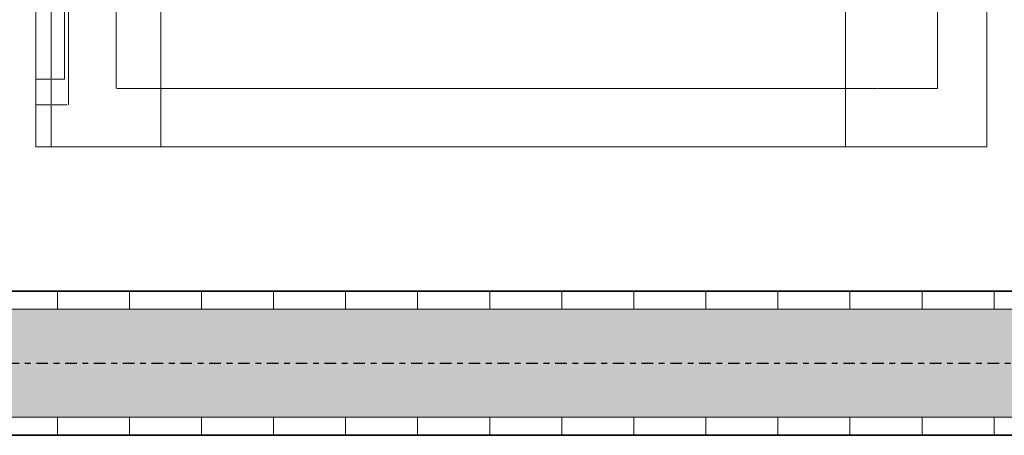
# Model space of a CAD drawing. Header units: millimetres. Extents: x -80560 to 110805, y -11020 to 52719.
# Tile 68 of 182: x 42474 to 43157, y 35150 to 35438. Entities that reach past the tile are written whole.
import ezdxf

# ---------------------------------------------------------------- set-up
doc = ezdxf.new("R2010")
doc.units = ezdxf.units.MM
doc.linetypes.add('CENTER2', pattern=[20, 8, -4, 4, -4])
for name, color, linetype, lineweight in [('A-WALL', 113, 'Continuous', 35), ('A-WALL-PATT', 111, 'Continuous', 35), ('I-FURN', 30, 'Continuous', 18), ('I-WALL', 2, 'Continuous', 18), ('S-GRID', 1, 'Continuous', 9)]:
    doc.layers.add(name, color=color, linetype=linetype, lineweight=lineweight)
pattern_1 = [(90, (42749.82, 35150), (-50, 2e-13), [])]

# ---------------------------------------------------------------- blocks, each defined once
blk = doc.blocks.new('82_kopieerapparaat_Sharp - std-31613085-DO_02 tweede verdieping')
at = {"layer": 'I-FURN'}
for p, q in [((-330, 300), (-330, -200)), ((-330, 300), (-315, 300)), ((-330, -200), (-330, 300)), ((-330, -200), (-330, 300)), ((-330, 300), (-330, -200)), ((-330, 300), (-330, -200)), ((-330, -200), (-330, 300)), ((318.74, 300), (-329.49, 300)), ((318.74, 300), (-329.49, 300)), ((318.74, 300), (-329.49, 300)), ((318.74, 300), (-329.49, 300)), ((-329.49, 300), (318.74, 300)), ((-315, 300), (-261.51, 300)), ((-261.51, 300), (-247.02, 300)), ((-247.02, 300), (-231.88, 300)), ((-231.88, 300), (243.12, 300)), ((-231.88, 165), (-231.88, 300)), ((243.12, 300), (260.21, 300)), ((243.12, -200), (243.12, 300)), ((260.21, 300), (273.8, 300)), ((273.8, 300), (304.25, 300)), ((304.25, 300), (319.25, 300)), ((319.25, -200), (319.25, 300)), ((319.25, -200), (319.25, 300)), ((330, 300), (319.25, 300)), ((330, 300), (319.25, 300)), ((330, 300), (319.25, 300)), ((319.25, 300), (330, 300)), ((330, -348.64), (330, 300)), ((330, 300), (330, -334.15)), ((330, -300), (330, 300)), ((330, 300), (330, 270.72)), ((307.33, 270.72), (307.33, -200)), ((307.33, 240.72), (307.33, 270.72)), ((308.13, 270.72), (311.54, 270.72)), ((311.75, 270.72), (314.67, 270.72)), ((314.85, 270.72), (317.1, 270.72)), ((317.24, 270.72), (318.65, 270.72)), ((319.22, 270.72), (330, 270.72)), ((330, -269.28), (330, 270.72)), ((330, 270.72), (330, 253.1)), ((330, 269.7), (330, 253.01)), ((-257.94, 259.42), (-295.83, 259.42)), ((-295.83, 259.42), (-295.83, -200)), ((-295.83, -200), (-295.83, 259.42)), ((-295.83, 259.42), (-257.94, 259.42)), ((-254.3, 259.42), (-257.63, 259.42)), ((-257.63, 259.42), (-254.3, 259.42)), ((-251.16, 259.42), (-254.01, 259.42)), ((-254.01, 259.42), (-251.16, 259.42)), ((-248.71, 259.42), (-250.9, 259.42)), ((-250.9, 259.42), (-248.71, 259.42)), ((-247.14, 259.42), (-248.52, 259.42)), ((-248.52, 259.42), (-247.14, 259.42)), ((261.84, 259.42), (-247.02, 259.42)), ((-247.02, 259.42), (261.84, 259.42)), ((264.17, 259.42), (261.98, 259.42)), ((261.98, 259.42), (264.17, 259.42)), ((267, 259.42), (264.36, 259.42)), ((264.36, 259.42), (267, 259.42)), ((270.17, 259.42), (267.23, 259.42)), ((267.23, 259.42), (270.17, 259.42)), ((273.53, 259.42), (270.43, 259.42)), ((270.43, 259.42), (273.53, 259.42)), ((274.17, -200), (274.17, 259.42)), ((274.17, 259.42), (274.17, -200)), ((310, 253.01), (310, 233.01)), ((310, -200), (310, 253.01)), ((311.41, 253.01), (310, 253.01)), ((314.56, 253.01), (311.75, 253.01)), ((317.01, 253.01), (314.85, 253.01)), ((318.6, 253.01), (317.24, 253.01)), ((330, 253.01), (319.2, 253.01)), ((330, 253.1), (330, 240.72)), ((330, 253.01), (330, -250.99)), ((330, 233.01), (330, 253.01)), ((330, 253.01), (330, 193.6)), ((307.33, -200), (307.33, 240.72)), ((330, 240.72), (330, -239.28)), ((310, 233.01), (310, -200)), ((330, -230.99), (330, 233.01))]:
    blk.add_line(p, q, dxfattribs=at)

msp = doc.modelspace()

# ---------------------------------------------------------------- hatches: boundary and pattern name
at = {"layer": 'A-WALL-PATT', "lineweight": 18}
h = msp.add_hatch(dxfattribs=at)
h.set_pattern_fill('FP_41', color=256, angle=90, style=0, pattern_type=2)
h.set_pattern_definition(pattern_1)
h.paths.add_polyline_path([(44254.82, 35237.5), (44254.82, 35250), (41244.82, 35250), (41244.82, 35237.5), (44231.94, 35237.5)], flags=0)
at = {"layer": 'A-WALL-PATT', "lineweight": 5}
msp.add_hatch(color=256, dxfattribs=at).paths.add_polyline_path([(44231.94, 35162.5), (44254.82, 35162.5), (44254.82, 35237.5), (41232.32, 35237.5), (41232.32, 35162.5), (43938.27, 35162.5)], flags=0)
at = {"layer": 'A-WALL-PATT', "lineweight": 18}
h = msp.add_hatch(dxfattribs=at)
h.set_pattern_fill('FP_41', color=256, angle=90, style=0, pattern_type=2)
h.set_pattern_definition(pattern_1)
h.paths.add_polyline_path([(43644.59, 35150), (44254.82, 35150), (44254.82, 35162.5), (41157.32, 35162.5), (41157.32, 35150), (43057.25, 35150)], flags=0)

# ---------------------------------------------------------------- linework, layer by layer
at = {"layer": 'A-WALL', "lineweight": 18}
for p, q in [((41232.32, 35237.5), (44254.82, 35237.5)), ((38794.82, 35162.5), (45544.82, 35162.5))]:
    msp.add_line(p, q, dxfattribs=at)
at = {"layer": 'I-WALL', "lineweight": 35}
for p, q in [((44254.82, 35250), (41244.82, 35250)), ((38794.82, 35150), (45544.82, 35150))]:
    msp.add_line(p, q, dxfattribs=at)
at = {"layer": 'S-GRID', "linetype": 'CENTER2', "lineweight": 25}
msp.add_line((29945.26, 35200), (110204.95, 35200), dxfattribs=at)

# ---------------------------------------------------------------- block references
at = {"layer": 'I-FURN', "rotation": 180}
msp.add_blockref('82_kopieerapparaat_Sharp - std-31613085-DO_02 tweede verdieping', (42814.82, 35650), dxfattribs=at)

doc.saveas('drawing.dxf')
